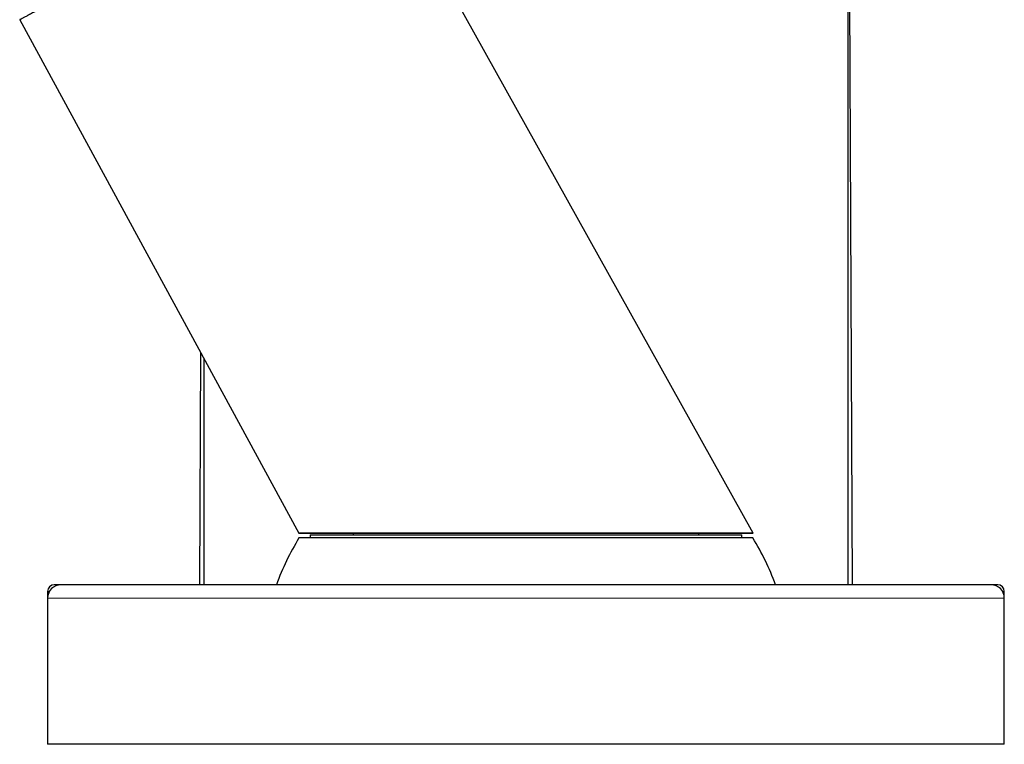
# Model space of a CAD drawing. Header units: millimetres. Extents: x 8 to 1023, y 12 to 832.
# Tile 2 of 256: x 205 to 279, y 554 to 608. Entities that reach past the tile are written whole.
import ezdxf

# ---------------------------------------------------------------- set-up
doc = ezdxf.new("R2010")
doc.units = ezdxf.units.MM

msp = doc.modelspace()

# ---------------------------------------------------------------- linework, layer by layer
at = {"color": 7, "linetype": 'Continuous', "lineweight": 30}
for p, q in [((260.158, 569.47), (230.696, 622.287)), ((267.309, 565.585), (267.309, 611.641)), ((267.638, 565.585), (267.445, 609.667)), ((204.956, 608.08), (225.959, 569.469)), ((204.957, 608.081), (204.957, 608.08)), ((218.556, 583.078), (218.48, 565.585)), ((218.809, 582.614), (218.809, 565.585)), ((225.961, 569.469), (225.959, 569.469)), ((225.961, 569.469), (230.059, 569.433)), ((243.059, 569.107), (225.975, 569.107)), ((226.809, 569.333), (226.809, 569.107)), ((226.809, 569.333), (259.309, 569.333)), ((230.059, 569.433), (230.059, 569.333)), ((243.151, 569.433), (230.059, 569.433)), ((260.142, 569.107), (243.059, 569.107)), ((256.059, 569.433), (243.151, 569.433)), ((256.059, 569.433), (260.156, 569.469)), ((256.059, 569.333), (256.059, 569.433)), ((259.309, 569.107), (259.309, 569.333)), ((208.059, 565.585), (207.559, 565.585)), ((278.059, 565.585), (208.059, 565.585)), ((278.559, 565.585), (278.059, 565.585)), ((207.059, 565.085), (207.059, 564.585)), ((279.059, 564.585), (279.059, 565.085)), ((207.059, 564.585), (207.059, 553.585)), ((279.059, 553.585), (279.059, 564.585)), ((279.059, 553.585), (207.059, 553.585))]:
    msp.add_line(p, q, dxfattribs=at)
at = {"color": 8, "linetype": 'Continuous', "lineweight": 0}
for p, q in [((204.957, 608.08), (225.959, 569.469)), ((207.193, 565.085), (207.059, 565.085)), ((279.059, 565.085), (278.925, 565.085)), ((279.059, 564.585), (207.059, 564.585))]:
    msp.add_line(p, q, dxfattribs=at)
at = {"color": 7, "linetype": 'Continuous', "lineweight": 30}
for centre, radius, start, end in [((243.059, 558.707), 20, 148.66775, 159.88346), ((243.059, 558.707), 20, 20.11654, 31.33225), ((207.559, 565.085), 0.5, 90, 180), ((208.059, 564.585), 1, 90, 180), ((278.059, 564.585), 1, 0, 90), ((278.559, 565.085), 0.5, 0, 90)]:
    msp.add_arc(centre, radius, start, end, dxfattribs=at)
for points, knots in [([(210.321, 610.995), (210.207, 610.932), (209.978, 610.807), (209.646, 610.625), (209.322, 610.447), (209.008, 610.275), (208.705, 610.109), (208.413, 609.949), (208.134, 609.796), (207.864, 609.649), (207.603, 609.507), (207.352, 609.369), (207.11, 609.237), (206.88, 609.112), (206.662, 608.993), (206.456, 608.881), (206.262, 608.776), (206.082, 608.678), (205.914, 608.587), (205.759, 608.503), (205.617, 608.427), (205.489, 608.358), (205.374, 608.297), (205.273, 608.243), (205.188, 608.198), (205.118, 608.161), (205.062, 608.131), (205.017, 608.108), (204.985, 608.092), (204.963, 608.082), (204.959, 608.081), (204.957, 608.08)], [0, 0, 0, 0, 0.035124, 0.070248, 0.105372, 0.140496, 0.17562, 0.210116, 0.244613, 0.279109, 0.313605, 0.348806, 0.384006, 0.419206, 0.454406, 0.489607, 0.524807, 0.560007, 0.595207, 0.630406, 0.665606, 0.700806, 0.736005, 0.771205, 0.806404, 0.838671, 0.870937, 0.903203, 0.935469, 0.967735, 1, 1, 1, 1]), ([(233.073, 569.469), (232.542, 569.469), (231.481, 569.469), (230.087, 569.469), (228.861, 569.469), (227.834, 569.469), (227.015, 569.469), (226.422, 569.469), (226.041, 569.469), (225.986, 569.469), (225.959, 569.469)], [0, 0, 0, 0, 0.1250004, 0.2500007, 0.3750009, 0.5000009, 0.6250009, 0.7500007, 0.8750004, 1, 1, 1, 1]), ([(258.123, 569.469), (257.925, 569.469), (257.528, 569.469), (256.839, 569.469), (256.087, 569.469), (255.268, 569.469), (254.388, 569.469), (253.45, 569.469), (252.461, 569.469), (251.424, 569.469), (250.346, 569.469), (249.23, 569.469), (248.084, 569.469), (246.913, 569.469), (245.722, 569.469), (244.518, 569.469), (243.306, 569.469), (242.093, 569.469), (240.885, 569.469), (239.688, 569.469), (238.508, 569.469), (237.351, 569.469), (236.222, 569.469), (235.129, 569.469), (234.071, 569.469), (233.406, 569.469), (233.073, 569.469)], [0, 0, 0, 0, 0.0416673, 0.0833345, 0.1250017, 0.1666689, 0.2083359, 0.250003, 0.2916699, 0.3333368, 0.3750037, 0.4166705, 0.4583372, 0.5000039, 0.5416706, 0.5833372, 0.6250037, 0.6666702, 0.7083366, 0.750003, 0.7916693, 0.8333355, 0.8750017, 0.9166679, 0.958334, 1, 1, 1, 1]), ([(260.156, 569.469), (260.154, 569.469), (260.15, 569.469), (260.091, 569.469), (259.992, 569.469), (259.849, 569.469), (259.664, 569.469), (259.437, 569.469), (259.17, 569.469), (258.862, 569.469), (258.517, 569.469), (258.255, 569.469), (258.123, 569.469)], [0, 0, 0, 0, 0.087076, 0.188511, 0.289946, 0.391381, 0.492816, 0.594252, 0.695689, 0.797125, 0.898562, 1, 1, 1, 1])]:
    msp.add_open_spline(points, degree=3, knots=knots, dxfattribs=at)

doc.saveas('drawing.dxf')
